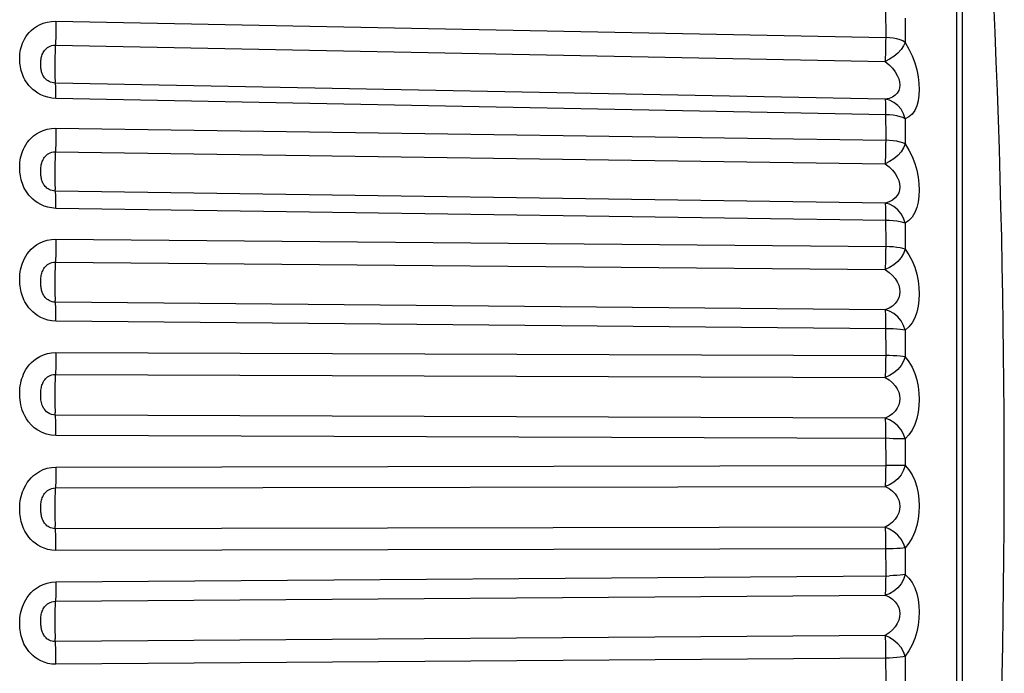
# Model space of a CAD drawing. Header units: millimetres. Extents: x -728 to -141, y -62 to 525.
# Tile 112 of 186: x -214 to -207, y 247 to 252. Entities that reach past the tile are written whole.
import ezdxf

# ---------------------------------------------------------------- set-up
doc = ezdxf.new("R2010")
doc.units = ezdxf.units.MM
doc.header["$LTSCALE"] = 23.1
doc.layers.add('R912005502_AM_0', color=7, linetype='CONTINUOUS')

msp = doc.modelspace()

# ---------------------------------------------------------------- linework, layer by layer
at = {"layer": 'R912005502_AM_0', "color": 7}
for p, q in [((-207.0943, 255.9009), (-207.0943, 241.4826)), ((-207.049, 242.9704), (-207.049, 255.7577)), ((-207.6295, 252.1805), (-207.6294, 251.9681)), ((-207.4829, 252.1141), (-207.4829, 251.9312)), ((-213.9036, 252.0913), (-207.6294, 251.9681)), ((-213.9082, 251.9095), (-207.6339, 251.7862)), ((-207.6339, 251.5005), (-213.9082, 251.6236)), ((-207.6294, 251.3835), (-213.9036, 251.5069)), ((-207.6295, 251.4125), (-207.6294, 251.1905)), ((-207.4829, 251.3532), (-207.4829, 251.1624)), ((-213.9036, 251.2811), (-207.6294, 251.1905)), ((-213.9082, 251.1024), (-207.6339, 251.0116)), ((-207.6339, 250.7154), (-213.9082, 250.806)), ((-207.6294, 250.5844), (-213.9036, 250.6752)), ((-207.6295, 250.6146), (-207.6294, 250.3855)), ((-207.4829, 250.5631), (-207.4829, 250.3664)), ((-213.9036, 250.4425), (-207.6294, 250.3855)), ((-213.9082, 250.2689), (-207.6339, 250.2117)), ((-207.6339, 249.9082), (-213.9082, 249.9653)), ((-207.6294, 249.7645), (-213.9036, 249.8218)), ((-207.6295, 249.7957), (-207.6294, 249.5619)), ((-207.4829, 249.7524), (-207.4829, 249.5521)), ((-213.9036, 249.5848), (-207.6294, 249.5619)), ((-213.9082, 249.4181), (-207.6339, 249.3951)), ((-207.6339, 249.0877), (-213.9082, 249.1105)), ((-207.6295, 248.9647), (-207.6294, 248.7289)), ((-207.4829, 248.9302), (-207.4829, 248.7284)), ((-213.9036, 248.7172), (-207.6294, 248.7289)), ((-213.9082, 248.5594), (-207.6339, 248.5708)), ((-207.6339, 248.2628), (-213.9082, 248.2512)), ((-207.6294, 248.0987), (-213.9036, 248.0873)), ((-207.6295, 248.1306), (-207.6294, 247.8954)), ((-207.4829, 248.1053), (-207.4829, 247.9043)), ((-213.9036, 247.8494), (-207.5998, 247.8957)), ((-213.9082, 247.7021), (-207.6339, 247.7478)), ((-207.6339, 247.4426), (-213.9082, 247.3968)), ((-207.6294, 247.2709), (-213.9036, 247.2253)), ((-207.6295, 247.3028), (-207.6294, 247.0706)), ((-207.4829, 247.2869), (-207.4829, 247.0888))]:
    msp.add_line(p, q, dxfattribs=at)
for points in [[(-213.9036, 251.5069), (-213.9358, 251.5097), (-213.9657, 251.5153), (-213.9936, 251.524), (-214.0191, 251.5349), (-214.0415, 251.5472), (-214.0614, 251.5606), (-214.0791, 251.5748), (-214.0946, 251.5895), (-214.1081, 251.6043), (-214.1198, 251.6192), (-214.1298, 251.6336), (-214.1383, 251.6479), (-214.1457, 251.6618), (-214.152, 251.6755), (-214.1575, 251.6893), (-214.1623, 251.7031), (-214.1664, 251.7172), (-214.1699, 251.7313), (-214.1727, 251.7455), (-214.1748, 251.7598), (-214.1764, 251.774), (-214.1774, 251.7882), (-214.1779, 251.8024), (-214.1778, 251.8167), (-214.1771, 251.8313), (-214.1757, 251.8461), (-214.1737, 251.8615), (-214.1708, 251.8772), (-214.1671, 251.8929), (-214.1625, 251.9086), (-214.1569, 251.9242), (-214.1503, 251.9398), (-214.1423, 251.9558), (-214.1326, 251.972), (-214.1211, 251.9885), (-214.1075, 252.0049), (-214.0915, 252.0211), (-214.0731, 252.0367), (-214.0519, 252.0513), (-214.0278, 252.0645), (-214.0002, 252.0759), (-213.97, 252.0846), (-213.9379, 252.0896), (-213.9036, 252.0913)], [(-213.9036, 252.0913), (-213.9037, 252.0611), (-213.9041, 252.0295), (-213.9048, 251.9976), (-213.9057, 251.9663), (-213.9068, 251.9366)], [(-207.6294, 251.9681), (-207.6295, 251.9379), (-207.6299, 251.9064), (-207.6305, 251.8744), (-207.6314, 251.8431), (-207.6326, 251.8134), (-207.6339, 251.7862)], [(-207.4829, 251.9312), (-207.5, 251.9415), (-207.5208, 251.9501), (-207.5449, 251.9573), (-207.5715, 251.9629), (-207.5998, 251.9664), (-207.6294, 251.9681)], [(-213.9082, 251.6236), (-213.921, 251.6246), (-213.9331, 251.627), (-213.9443, 251.6305), (-213.9544, 251.6348), (-213.9634, 251.6398), (-213.9714, 251.6453), (-213.9785, 251.6511), (-213.9848, 251.6571), (-213.9902, 251.6633), (-213.995, 251.6695), (-213.999, 251.6757), (-214.0025, 251.6819), (-214.0055, 251.6881), (-214.0081, 251.6943), (-214.0103, 251.7007), (-214.0123, 251.7073), (-214.014, 251.7141), (-214.0154, 251.7213), (-214.0166, 251.7287), (-214.0175, 251.7364), (-214.0182, 251.7442), (-214.0186, 251.7523), (-214.0188, 251.7605), (-214.0188, 251.769), (-214.0185, 251.7776), (-214.0179, 251.7864), (-214.017, 251.7954), (-214.0158, 251.8044), (-214.0143, 251.8133), (-214.0124, 251.822), (-214.0101, 251.8304), (-214.0074, 251.8385), (-214.0041, 251.8467), (-214.0002, 251.8547), (-213.9955, 251.8627), (-213.99, 251.8705), (-213.9836, 251.8781), (-213.9761, 251.8852), (-213.9676, 251.8918), (-213.9579, 251.8977), (-213.9469, 251.9027), (-213.9348, 251.9065), (-213.9219, 251.9088), (-213.9082, 251.9095)], [(-213.9068, 251.9366), (-213.9095, 251.8834), (-213.9106, 251.8548), (-213.9115, 251.8248), (-213.9122, 251.794), (-213.9126, 251.7634), (-213.9127, 251.734), (-213.9126, 251.7065), (-213.9122, 251.6818), (-213.9115, 251.6606), (-213.9106, 251.6435), (-213.9095, 251.6311)], [(-207.4829, 251.9312), (-207.4943, 251.9037), (-207.5133, 251.8764), (-207.5377, 251.8495), (-207.5669, 251.8248), (-207.6, 251.8038), (-207.6339, 251.7862)], [(-207.4829, 251.9312), (-207.4541, 251.8808), (-207.4298, 251.8292), (-207.4099, 251.7756), (-207.3945, 251.7222), (-207.3838, 251.6705), (-207.3776, 251.6208), (-207.3755, 251.5746), (-207.3776, 251.5309), (-207.3839, 251.4891), (-207.3946, 251.4507), (-207.41, 251.4166), (-207.4299, 251.3881), (-207.4542, 251.3672), (-207.4829, 251.3532)], [(-207.6339, 251.7862), (-207.6039, 251.7612), (-207.5786, 251.7349), (-207.5578, 251.7082), (-207.5418, 251.6816), (-207.5307, 251.6558), (-207.5241, 251.6313), (-207.522, 251.6084), (-207.5242, 251.5868), (-207.5307, 251.5663), (-207.5419, 251.5474), (-207.5579, 251.5308), (-207.5787, 251.517), (-207.604, 251.5067), (-207.6339, 251.5005)], [(-213.9036, 251.5069), (-213.9037, 251.5358), (-213.9041, 251.562), (-213.9048, 251.5845), (-213.9057, 251.6026), (-213.9068, 251.6158), (-213.9095, 251.6311)], [(-207.4829, 251.3532), (-207.4943, 251.3902), (-207.5133, 251.4244), (-207.5377, 251.4536), (-207.5669, 251.4767), (-207.6, 251.4925), (-207.6339, 251.5005)], [(-207.6339, 251.5005), (-207.6326, 251.4926), (-207.6314, 251.4794), (-207.6305, 251.4612), (-207.6299, 251.4387), (-207.6295, 251.4125)], [(-207.4829, 251.3532), (-207.4999, 251.3614), (-207.5208, 251.3687), (-207.5449, 251.3746), (-207.5715, 251.3792), (-207.6, 251.3821), (-207.6294, 251.3835)], [(-213.9036, 250.6752), (-213.9358, 250.6779), (-213.9657, 250.6835), (-213.9936, 250.6924), (-214.0191, 250.7035), (-214.0415, 250.716), (-214.0614, 250.7298), (-214.0791, 250.7443), (-214.0946, 250.7594), (-214.1081, 250.7747), (-214.1198, 250.7899), (-214.1298, 250.8049), (-214.1383, 250.8195), (-214.1457, 250.8338), (-214.152, 250.848), (-214.1575, 250.8623), (-214.1623, 250.8766), (-214.1664, 250.8911), (-214.1699, 250.9057), (-214.1727, 250.9204), (-214.1748, 250.9351), (-214.1764, 250.9498), (-214.1774, 250.9646), (-214.1779, 250.9793), (-214.1778, 250.9941), (-214.1771, 251.0092), (-214.1757, 251.0247), (-214.1737, 251.0406), (-214.1708, 251.0569), (-214.1671, 251.0732), (-214.1625, 251.0896), (-214.1569, 251.1058), (-214.1503, 251.1221), (-214.1423, 251.1387), (-214.1326, 251.1556), (-214.1211, 251.1728), (-214.1075, 251.19), (-214.0915, 251.2069), (-214.0731, 251.2232), (-214.0519, 251.2386), (-214.0278, 251.2525), (-214.0002, 251.2645), (-213.97, 251.2737), (-213.9379, 251.2791), (-213.9036, 251.2811)], [(-213.9036, 251.2811), (-213.9037, 251.25), (-213.9041, 251.2181), (-213.9048, 251.1864), (-213.9057, 251.1559), (-213.9068, 251.1276)], [(-207.6294, 251.1905), (-207.6295, 251.1594), (-207.6299, 251.1274), (-207.6305, 251.0957), (-207.6314, 251.0652), (-207.6326, 251.0369), (-207.6339, 251.0117)], [(-207.4829, 251.1624), (-207.4943, 251.1324), (-207.5133, 251.103), (-207.5377, 251.0748), (-207.5669, 251.0495), (-207.6, 251.0284), (-207.6339, 251.0117)], [(-207.4829, 251.1624), (-207.5, 251.1702), (-207.5208, 251.1768), (-207.5449, 251.1823), (-207.5715, 251.1865), (-207.5998, 251.1891), (-207.6294, 251.1905)], [(-207.4829, 251.1624), (-207.4542, 251.1157), (-207.4299, 251.0669), (-207.41, 251.0153), (-207.3946, 250.963), (-207.384, 250.9115), (-207.3777, 250.8614), (-207.3755, 250.8136), (-207.3776, 250.7676), (-207.3838, 250.7231), (-207.3945, 250.6813), (-207.4099, 250.6429), (-207.4298, 250.6095), (-207.4541, 250.5831), (-207.4829, 250.5631)], [(-213.9082, 250.806), (-213.921, 250.807), (-213.9331, 250.8094), (-213.9443, 250.813), (-213.9544, 250.8175), (-213.9634, 250.8226), (-213.9714, 250.8283), (-213.9785, 250.8343), (-213.9848, 250.8406), (-213.9903, 250.8471), (-213.995, 250.8536), (-213.999, 250.8601), (-214.0025, 250.8666), (-214.0055, 250.8731), (-214.0081, 250.8796), (-214.0103, 250.8863), (-214.0123, 250.8933), (-214.014, 250.9005), (-214.0154, 250.908), (-214.0166, 250.9158), (-214.0175, 250.9238), (-214.0182, 250.9321), (-214.0186, 250.9405), (-214.0188, 250.949), (-214.0188, 250.9577), (-214.0185, 250.9666), (-214.0179, 250.9757), (-214.017, 250.985), (-214.0158, 250.9942), (-214.0143, 251.0033), (-214.0124, 251.0122), (-214.0101, 251.0208), (-214.0074, 251.0292), (-214.0041, 251.0375), (-214.0002, 251.0457), (-213.9955, 251.0539), (-213.99, 251.062), (-213.9836, 251.0697), (-213.9761, 251.0771), (-213.9676, 251.0839), (-213.9579, 251.09), (-213.9469, 251.0952), (-213.9348, 251.0992), (-213.9219, 251.1016), (-213.9082, 251.1024)], [(-213.9068, 251.1276), (-213.9095, 251.0781), (-213.9106, 251.051), (-213.9115, 251.0217), (-213.9122, 250.9913), (-213.9126, 250.9605), (-213.9127, 250.9302), (-213.9126, 250.9015), (-213.9122, 250.875), (-213.9115, 250.8515), (-213.9106, 250.8319), (-213.9095, 250.8166)], [(-207.6339, 251.0116), (-207.604, 250.9886), (-207.5787, 250.9639), (-207.558, 250.9382), (-207.5419, 250.9121), (-207.5308, 250.8866), (-207.5242, 250.8618), (-207.522, 250.8381), (-207.5242, 250.8155), (-207.5306, 250.7936), (-207.5417, 250.773), (-207.5578, 250.7542), (-207.5786, 250.7378), (-207.6039, 250.7247), (-207.6339, 250.7154)], [(-213.9036, 250.6752), (-213.9037, 250.7054), (-213.9041, 250.7333), (-213.9048, 250.7581), (-213.9057, 250.7788), (-213.9068, 250.795), (-213.9095, 250.8166)], [(-207.4829, 250.5631), (-207.4943, 250.6), (-207.5133, 250.6344), (-207.5377, 250.6644), (-207.5669, 250.6886), (-207.6, 250.7058), (-207.6339, 250.7154)], [(-207.6339, 250.7154), (-207.6326, 250.7044), (-207.6314, 250.6882), (-207.6305, 250.6674), (-207.6299, 250.6426), (-207.6295, 250.6146)], [(-207.4829, 250.5631), (-207.4999, 250.5689), (-207.5208, 250.574), (-207.5449, 250.5781), (-207.5715, 250.5813), (-207.6, 250.5834), (-207.6294, 250.5844)], [(-213.9036, 249.8218), (-213.9358, 249.8244), (-213.9657, 249.8299), (-213.9936, 249.8388), (-214.0191, 249.85), (-214.0415, 249.8627), (-214.0614, 249.8766), (-214.0791, 249.8914), (-214.0946, 249.9067), (-214.1081, 249.9222), (-214.1198, 249.9377), (-214.1298, 249.9529), (-214.1383, 249.9678), (-214.1457, 249.9824), (-214.152, 249.9969), (-214.1575, 250.0114), (-214.1623, 250.026), (-214.1664, 250.0409), (-214.1699, 250.0558), (-214.1727, 250.0708), (-214.1748, 250.0859), (-214.1764, 250.101), (-214.1774, 250.116), (-214.1779, 250.1311), (-214.1778, 250.1463), (-214.1771, 250.1618), (-214.1757, 250.1776), (-214.1737, 250.194), (-214.1708, 250.2107), (-214.1671, 250.2275), (-214.1625, 250.2443), (-214.1569, 250.2609), (-214.1503, 250.2777), (-214.1423, 250.2948), (-214.1326, 250.3122), (-214.1211, 250.33), (-214.1075, 250.3477), (-214.0915, 250.3652), (-214.0731, 250.382), (-214.0519, 250.398), (-214.0278, 250.4124), (-214.0002, 250.4249), (-213.97, 250.4345), (-213.9379, 250.4403), (-213.9036, 250.4425)], [(-213.9036, 250.4425), (-213.9037, 250.4108), (-213.9041, 250.3789), (-213.9048, 250.3478), (-213.9057, 250.3185), (-213.9068, 250.2919)], [(-207.6294, 250.3855), (-207.6295, 250.3538), (-207.6299, 250.3219), (-207.6305, 250.2907), (-207.6314, 250.2614), (-207.6326, 250.2348), (-207.6339, 250.2117)], [(-207.4829, 250.3664), (-207.4943, 250.3344), (-207.5133, 250.3033), (-207.5377, 250.274), (-207.5669, 250.2483), (-207.6, 250.2275), (-207.6339, 250.2117)], [(-207.4829, 250.3664), (-207.5, 250.3718), (-207.5208, 250.3762), (-207.5449, 250.3799), (-207.5715, 250.3828), (-207.5998, 250.3845), (-207.6294, 250.3855)], [(-207.4829, 250.3664), (-207.4542, 250.3239), (-207.4299, 250.2784), (-207.41, 250.2291), (-207.3946, 250.1783), (-207.384, 250.1275), (-207.3777, 250.0772), (-207.3755, 250.0286), (-207.3776, 249.9812), (-207.3838, 249.9345), (-207.3945, 249.8898), (-207.4099, 249.8476), (-207.4298, 249.8097), (-207.4541, 249.7783), (-207.4829, 249.7524)], [(-213.9082, 249.9653), (-213.921, 249.9662), (-213.9331, 249.9686), (-213.9443, 249.9722), (-213.9544, 249.9768), (-213.9634, 249.9821), (-213.9714, 249.9879), (-213.9785, 249.9941), (-213.9848, 250.0006), (-213.9903, 250.0073), (-213.995, 250.014), (-213.999, 250.0208), (-214.0025, 250.0275), (-214.0055, 250.0342), (-214.0081, 250.041), (-214.0103, 250.048), (-214.0123, 250.0552), (-214.014, 250.0627), (-214.0154, 250.0705), (-214.0166, 250.0785), (-214.0175, 250.0868), (-214.0182, 250.0953), (-214.0186, 250.104), (-214.0188, 250.1128), (-214.0188, 250.1217), (-214.0185, 250.1308), (-214.0179, 250.14), (-214.017, 250.1494), (-214.0158, 250.1588), (-214.0143, 250.168), (-214.0124, 250.177), (-214.0101, 250.1857), (-214.0074, 250.1942), (-214.0041, 250.2026), (-214.0002, 250.2109), (-213.9955, 250.2193), (-213.99, 250.2274), (-213.9836, 250.2353), (-213.9761, 250.2428), (-213.9676, 250.2497), (-213.9579, 250.256), (-213.9469, 250.2614), (-213.9348, 250.2655), (-213.9219, 250.2681), (-213.9082, 250.2689)], [(-213.9068, 250.2919), (-213.9095, 250.2467), (-213.9106, 250.2213), (-213.9115, 250.1932), (-213.9122, 250.1634), (-213.9126, 250.1327), (-213.9127, 250.102), (-213.9126, 250.0722), (-213.9122, 250.0442), (-213.9115, 250.0188), (-213.9106, 249.9968), (-213.9095, 249.9788)], [(-207.6339, 250.2117), (-207.604, 250.1908), (-207.5787, 250.1678), (-207.558, 250.1433), (-207.5419, 250.1181), (-207.5308, 250.0929), (-207.5242, 250.0681), (-207.522, 250.044), (-207.5242, 250.0206), (-207.5306, 249.9976), (-207.5417, 249.9756), (-207.5578, 249.9548), (-207.5786, 249.9362), (-207.6039, 249.9204), (-207.6339, 249.9082)], [(-213.9036, 249.8218), (-213.9037, 249.8529), (-213.9041, 249.8823), (-213.9048, 249.909), (-213.9057, 249.9322), (-213.9068, 249.9512), (-213.9095, 249.9788)], [(-207.6339, 249.9082), (-207.6326, 249.8941), (-207.6314, 249.8751), (-207.6305, 249.8519), (-207.6299, 249.8251), (-207.6295, 249.7957)], [(-207.4829, 249.7524), (-207.4943, 249.7889), (-207.5133, 249.8232), (-207.5377, 249.8535), (-207.5669, 249.8785), (-207.6, 249.8969), (-207.6339, 249.9082)], [(-207.4829, 249.7524), (-207.4999, 249.7557), (-207.5208, 249.7586), (-207.5449, 249.761), (-207.5715, 249.7628), (-207.6, 249.764), (-207.6294, 249.7645)], [(-213.9036, 248.956), (-213.9398, 248.9587), (-213.9747, 248.9663), (-214.009, 248.9793), (-214.0408, 248.9961), (-214.068, 249.0157), (-214.0913, 249.0372), (-214.1106, 249.0593), (-214.1265, 249.0819), (-214.1396, 249.1045), (-214.15, 249.1267), (-214.1583, 249.1484), (-214.1647, 249.1693), (-214.1695, 249.1893), (-214.173, 249.2083), (-214.1754, 249.2262), (-214.177, 249.2436), (-214.1778, 249.2608), (-214.1779, 249.2782), (-214.1772, 249.2963), (-214.1757, 249.3146), (-214.1733, 249.3332), (-214.1701, 249.3516), (-214.166, 249.3693), (-214.1611, 249.3865), (-214.1553, 249.4033), (-214.1485, 249.42), (-214.1403, 249.4372), (-214.1305, 249.4546), (-214.1188, 249.4724), (-214.1051, 249.4901), (-214.0891, 249.5076), (-214.0707, 249.5243), (-214.0496, 249.5402), (-214.0257, 249.5545), (-213.9985, 249.5669), (-213.9688, 249.5766), (-213.9373, 249.5824), (-213.9036, 249.5848)], [(-213.9036, 249.5848), (-213.9037, 249.5528), (-213.9041, 249.5213), (-213.9048, 249.4911), (-213.9057, 249.4633), (-213.9068, 249.4387)], [(-207.6294, 249.5619), (-207.6295, 249.53), (-207.6299, 249.4984), (-207.6305, 249.4682), (-207.6314, 249.4404), (-207.6326, 249.4157), (-207.6339, 249.3951)], [(-207.4829, 249.5521), (-207.4943, 249.5183), (-207.5133, 249.4858), (-207.5377, 249.4559), (-207.5669, 249.43), (-207.6, 249.4097), (-207.6339, 249.3951)], [(-207.4829, 249.5521), (-207.5, 249.555), (-207.5208, 249.5572), (-207.5449, 249.559), (-207.5715, 249.5605), (-207.5998, 249.5614), (-207.6294, 249.5619)], [(-207.4829, 249.5521), (-207.4542, 249.5142), (-207.4299, 249.4724), (-207.41, 249.426), (-207.3946, 249.3773), (-207.384, 249.3277), (-207.3777, 249.2779), (-207.3755, 249.2291), (-207.3776, 249.1807), (-207.3838, 249.1323), (-207.3945, 249.0851), (-207.4099, 249.0397), (-207.4298, 248.9977), (-207.4541, 248.9615), (-207.4829, 248.9302)], [(-213.9068, 249.4387), (-213.9095, 249.3983), (-213.9106, 249.3748), (-213.9115, 249.3482), (-213.9122, 249.3193), (-213.9126, 249.2891), (-213.9127, 249.2583), (-213.9126, 249.2278), (-213.9122, 249.1986), (-213.9115, 249.1716), (-213.9106, 249.1474), (-213.9095, 249.1269)], [(-213.9082, 249.1105), (-213.9226, 249.1116), (-213.9367, 249.1148), (-213.9505, 249.1201), (-213.9632, 249.1272), (-213.9741, 249.1356), (-213.9835, 249.1448), (-213.9913, 249.1545), (-213.9977, 249.1645), (-214.003, 249.1748), (-214.0073, 249.1853), (-214.0107, 249.1959), (-214.0133, 249.2065), (-214.0153, 249.2169), (-214.0168, 249.2273), (-214.0178, 249.2373), (-214.0184, 249.2472), (-214.0188, 249.2572), (-214.0188, 249.2674), (-214.0185, 249.278), (-214.0179, 249.2886), (-214.0169, 249.2992), (-214.0155, 249.3094), (-214.0138, 249.3189), (-214.0118, 249.328), (-214.0094, 249.3365), (-214.0066, 249.3447), (-214.0033, 249.353), (-213.9993, 249.3612), (-213.9946, 249.3693), (-213.989, 249.3773), (-213.9826, 249.385), (-213.9752, 249.3924), (-213.9667, 249.3992), (-213.9571, 249.4053), (-213.9462, 249.4106), (-213.9343, 249.4147), (-213.9216, 249.4172), (-213.9082, 249.4181)], [(-207.6339, 249.3951), (-207.604, 249.3766), (-207.5787, 249.3555), (-207.558, 249.3325), (-207.5419, 249.3084), (-207.5308, 249.2839), (-207.5242, 249.2593), (-207.522, 249.2351), (-207.5242, 249.2112), (-207.5306, 249.1874), (-207.5417, 249.164), (-207.5578, 249.1416), (-207.5786, 249.1209), (-207.6039, 249.1027), (-207.6339, 249.0877)], [(-213.9036, 248.956), (-213.9037, 248.9877), (-213.9041, 249.0183), (-213.9048, 249.0466), (-213.9057, 249.072), (-213.9068, 249.0935), (-213.9095, 249.1269)], [(-207.4829, 248.9302), (-207.4943, 248.9658), (-207.5133, 248.9995), (-207.5377, 249.0299), (-207.5669, 249.0555), (-207.6, 249.0748), (-207.6339, 249.0877)], [(-207.6339, 249.0877), (-207.6326, 249.0706), (-207.6314, 249.0491), (-207.6305, 249.0237), (-207.6299, 248.9952), (-207.6295, 248.9647)], [(-207.4829, 248.9302), (-207.4999, 248.9309), (-207.5208, 248.9316), (-207.5449, 248.9321), (-207.5715, 248.9325), (-207.6, 248.9328), (-213.9036, 248.956)], [(-213.9036, 248.0873), (-213.9358, 248.0896), (-213.9657, 248.0948), (-213.9936, 248.1035), (-214.0191, 248.1144), (-214.0415, 248.127), (-214.0614, 248.1408), (-214.0791, 248.1555), (-214.0946, 248.1708), (-214.1081, 248.1863), (-214.1198, 248.2018), (-214.1298, 248.217), (-214.1383, 248.232), (-214.1457, 248.2467), (-214.152, 248.2613), (-214.1575, 248.2759), (-214.1623, 248.2906), (-214.1664, 248.3056), (-214.1699, 248.3207), (-214.1727, 248.3359), (-214.1748, 248.3511), (-214.1764, 248.3664), (-214.1774, 248.3816), (-214.1779, 248.3969), (-214.1778, 248.4124), (-214.1771, 248.4281), (-214.1757, 248.4442), (-214.1737, 248.4608), (-214.1708, 248.4778), (-214.1671, 248.4949), (-214.1625, 248.5121), (-214.1569, 248.5291), (-214.1503, 248.5462), (-214.1423, 248.5638), (-214.1326, 248.5816), (-214.1211, 248.5998), (-214.1075, 248.6181), (-214.0915, 248.6361), (-214.0731, 248.6535), (-214.0519, 248.67), (-214.0278, 248.685), (-214.0002, 248.6981), (-213.97, 248.7083), (-213.9379, 248.7146), (-213.9036, 248.7172)], [(-213.9036, 248.7172), (-213.9037, 248.6854), (-213.9041, 248.6546), (-213.9048, 248.6257), (-213.9057, 248.5996), (-213.9068, 248.5773)], [(-207.6294, 248.7289), (-207.6295, 248.697), (-207.6299, 248.6661), (-207.6305, 248.6372), (-207.6314, 248.6111), (-207.6326, 248.5888), (-207.6339, 248.5708)], [(-207.4829, 248.7284), (-207.4943, 248.6932), (-207.5133, 248.6597), (-207.5377, 248.6294), (-207.5669, 248.6037), (-207.6, 248.5841), (-207.6339, 248.5708)], [(-207.5208, 248.7286), (-207.5715, 248.7288), (-207.5998, 248.7287), (-207.6294, 248.7289)], [(-207.4829, 248.7284), (-207.5, 248.7287), (-207.5208, 248.7286)], [(-207.4829, 248.7284), (-207.4542, 248.6955), (-207.4299, 248.6579), (-207.41, 248.6149), (-207.3946, 248.5688), (-207.384, 248.521), (-207.3777, 248.4722), (-207.3755, 248.4236), (-207.3776, 248.3748), (-207.3838, 248.3252), (-207.3945, 248.2761), (-207.4099, 248.2279), (-207.4298, 248.1824), (-207.4541, 248.1418), (-207.4829, 248.1053)], [(-213.9082, 248.2512), (-213.921, 248.2521), (-213.9331, 248.2544), (-213.9443, 248.258), (-213.9544, 248.2626), (-213.9634, 248.268), (-213.9714, 248.2739), (-213.9785, 248.2802), (-213.9848, 248.2869), (-213.9903, 248.2938), (-213.995, 248.3007), (-213.999, 248.3077), (-214.0025, 248.3147), (-214.0055, 248.3217), (-214.0081, 248.3287), (-214.0103, 248.336), (-214.0123, 248.3435), (-214.014, 248.3513), (-214.0154, 248.3594), (-214.0166, 248.3678), (-214.0175, 248.3763), (-214.0182, 248.3851), (-214.0186, 248.394), (-214.0188, 248.4029), (-214.0188, 248.412), (-214.0185, 248.4211), (-214.0179, 248.4304), (-214.017, 248.4398), (-214.0158, 248.4491), (-214.0143, 248.4583), (-214.0124, 248.4672), (-214.0101, 248.4757), (-214.0074, 248.4841), (-214.0041, 248.4925), (-214.0002, 248.5008), (-213.9955, 248.509), (-213.99, 248.5172), (-213.9836, 248.525), (-213.9761, 248.5326), (-213.9676, 248.5396), (-213.9579, 248.5459), (-213.9469, 248.5514), (-213.9348, 248.5557), (-213.9219, 248.5584), (-213.9082, 248.5594)], [(-213.9068, 248.5773), (-213.9095, 248.5421), (-213.9106, 248.5208), (-213.9115, 248.496), (-213.9122, 248.4684), (-213.9126, 248.4389), (-213.9127, 248.4084), (-213.9126, 248.3776), (-213.9122, 248.3475), (-213.9115, 248.3191), (-213.9106, 248.293), (-213.9095, 248.2702)], [(-207.6339, 248.5708), (-207.604, 248.5549), (-207.5787, 248.536), (-207.558, 248.5147), (-207.5419, 248.492), (-207.5308, 248.4683), (-207.5242, 248.4443), (-207.522, 248.4203), (-207.5242, 248.3961), (-207.5306, 248.3717), (-207.5417, 248.3473), (-207.5578, 248.3235), (-207.5786, 248.301), (-207.6039, 248.2805), (-207.6339, 248.2628)], [(-213.9036, 248.0873), (-213.9037, 248.1193), (-213.9041, 248.1506), (-213.9048, 248.1804), (-213.9057, 248.2076), (-213.9068, 248.2315), (-213.9095, 248.2702)], [(-207.4829, 248.1053), (-207.4943, 248.1397), (-207.5133, 248.1725), (-207.5377, 248.2027), (-207.5669, 248.2285), (-207.6, 248.2486), (-207.6339, 248.2628)], [(-207.6339, 248.2628), (-207.6326, 248.243), (-207.6314, 248.2191), (-207.6305, 248.1918), (-207.6299, 248.162), (-207.6295, 248.1306)], [(-207.4829, 248.1053), (-207.4999, 248.1035), (-207.5208, 248.1019), (-207.5449, 248.1006), (-207.5715, 248.0996), (-207.6, 248.099), (-207.6294, 248.0987)], [(-207.4829, 247.9043), (-207.4943, 247.8681), (-207.5133, 247.834), (-207.5377, 247.8035), (-207.5669, 247.7783), (-207.6, 247.7596), (-207.6339, 247.7478)], [(-207.6294, 247.8954), (-207.6295, 247.864), (-207.6299, 247.8341), (-207.6305, 247.8068), (-207.6314, 247.7828), (-207.6326, 247.7629), (-207.6339, 247.7478)], [(-207.4829, 247.9043), (-207.5, 247.9021), (-207.5208, 247.8997), (-207.5449, 247.8979), (-207.5715, 247.8966), (-207.5998, 247.8957)], [(-207.4829, 247.9043), (-207.4542, 247.8767), (-207.4299, 247.8438), (-207.41, 247.8047), (-207.3946, 247.7616), (-207.384, 247.7161), (-207.3777, 247.6688), (-207.3755, 247.6211), (-207.3776, 247.5723), (-207.3838, 247.5221), (-207.3945, 247.4716), (-207.4099, 247.4212), (-207.4298, 247.3726), (-207.4541, 247.3281), (-207.4829, 247.2869)], [(-213.9036, 247.2253), (-213.9358, 247.2273), (-213.9657, 247.2323), (-213.9936, 247.2407), (-214.0191, 247.2514), (-214.0415, 247.2637), (-214.0614, 247.2772), (-214.0791, 247.2916), (-214.0946, 247.3066), (-214.1081, 247.3219), (-214.1198, 247.3372), (-214.1298, 247.3522), (-214.1383, 247.3669), (-214.1457, 247.3814), (-214.152, 247.3958), (-214.1575, 247.4102), (-214.1623, 247.4247), (-214.1664, 247.4395), (-214.1699, 247.4544), (-214.1727, 247.4695), (-214.1748, 247.4846), (-214.1764, 247.4996), (-214.1774, 247.5148), (-214.1779, 247.5299), (-214.1778, 247.5452), (-214.1771, 247.5608), (-214.1757, 247.5767), (-214.1737, 247.5933), (-214.1708, 247.6102), (-214.1671, 247.6271), (-214.1625, 247.6442), (-214.1569, 247.6611), (-214.1503, 247.6781), (-214.1423, 247.6956), (-214.1326, 247.7134), (-214.1211, 247.7315), (-214.1075, 247.7497), (-214.0915, 247.7677), (-214.0731, 247.7852), (-214.0519, 247.8017), (-214.0278, 247.8167), (-214.0002, 247.8299), (-213.97, 247.8402), (-213.9379, 247.8466), (-213.9036, 247.8494)], [(-213.9036, 247.8494), (-213.9037, 247.818), (-213.9041, 247.7882), (-213.9048, 247.7609), (-213.9057, 247.737), (-213.9068, 247.7172)], [(-213.9068, 247.7172), (-213.9095, 247.6876), (-213.9106, 247.6687), (-213.9115, 247.646), (-213.9122, 247.62), (-213.9126, 247.5916), (-213.9127, 247.5615), (-213.9126, 247.5308), (-213.9122, 247.5002), (-213.9115, 247.4706), (-213.9106, 247.443), (-213.9095, 247.4182)], [(-207.6339, 247.7478), (-207.604, 247.7346), (-207.5787, 247.7181), (-207.558, 247.6989), (-207.5419, 247.6777), (-207.5308, 247.6553), (-207.5242, 247.632), (-207.522, 247.6084), (-207.5242, 247.5843), (-207.5306, 247.5595), (-207.5417, 247.5344), (-207.5578, 247.5094), (-207.5786, 247.4853), (-207.6039, 247.4628), (-207.6339, 247.4426)], [(-213.9082, 247.3968), (-213.921, 247.3975), (-213.9331, 247.3998), (-213.9443, 247.4033), (-213.9544, 247.4079), (-213.9634, 247.4132), (-213.9714, 247.419), (-213.9785, 247.4253), (-213.9848, 247.432), (-213.9903, 247.4388), (-213.995, 247.4458), (-213.999, 247.4528), (-214.0025, 247.4598), (-214.0055, 247.4668), (-214.0081, 247.4739), (-214.0103, 247.4812), (-214.0123, 247.4887), (-214.014, 247.4965), (-214.0154, 247.5046), (-214.0166, 247.513), (-214.0175, 247.5216), (-214.0182, 247.5303), (-214.0186, 247.5391), (-214.0188, 247.548), (-214.0188, 247.557), (-214.0185, 247.566), (-214.0179, 247.5752), (-214.017, 247.5844), (-214.0158, 247.5936), (-214.0143, 247.6025), (-214.0124, 247.6112), (-214.0101, 247.6196), (-214.0074, 247.6278), (-214.0041, 247.636), (-214.0002, 247.6441), (-213.9955, 247.6522), (-213.99, 247.6602), (-213.9836, 247.6679), (-213.9761, 247.6754), (-213.9676, 247.6823), (-213.9579, 247.6886), (-213.9469, 247.6941), (-213.9348, 247.6983), (-213.9219, 247.701), (-213.9082, 247.7021)], [(-207.4829, 247.2869), (-207.4943, 247.3196), (-207.5133, 247.3512), (-207.5377, 247.3807), (-207.5669, 247.4065), (-207.6, 247.4272), (-207.6339, 247.4426)], [(-207.6339, 247.4426), (-207.6326, 247.4203), (-207.6314, 247.3943), (-207.6305, 247.3655), (-207.6299, 247.3346), (-207.6295, 247.3028)], [(-213.9036, 247.2253), (-213.9037, 247.2571), (-213.9041, 247.2889), (-213.9048, 247.3197), (-213.9057, 247.3486), (-213.9068, 247.3745), (-213.9095, 247.4182)], [(-207.4829, 247.2869), (-207.4999, 247.2825), (-207.5208, 247.2787), (-207.5449, 247.2756), (-207.5715, 247.2732), (-207.6, 247.2716), (-207.6294, 247.2709)]]:
    msp.add_lwpolyline(points, dxfattribs=at)
msp.add_arc((-285.7141, 248.6918), 78.9818, 354.867361, 5.132639, dxfattribs=at)

doc.saveas('drawing.dxf')
